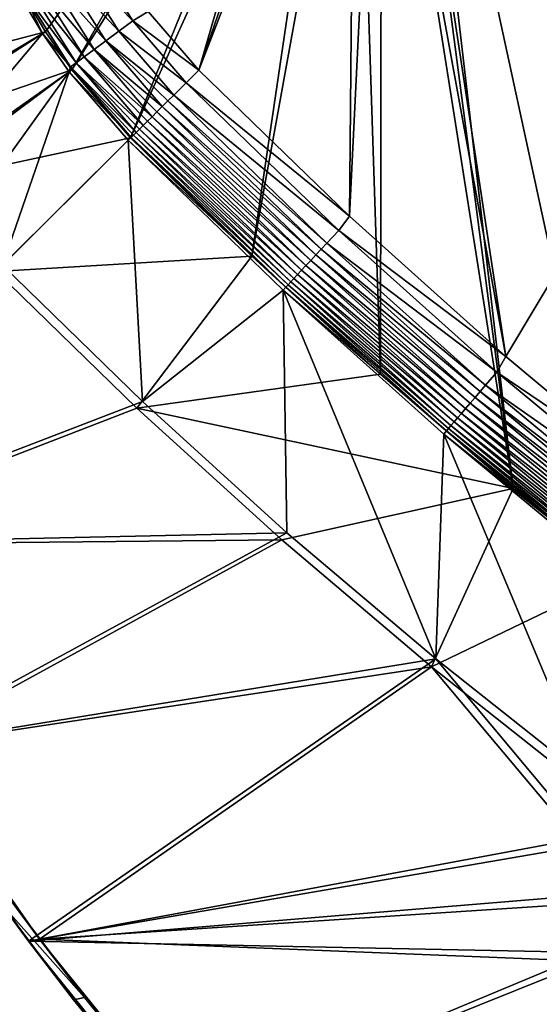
# Model space of a CAD drawing. Header units: metres. Extents: x -1651 to 0, y -1070 to 0.
# Tile 17 of 113: x -1450 to -1295, y -682 to -387. Entities that reach past the tile are written whole.
import ezdxf

# ---------------------------------------------------------------- set-up
doc = ezdxf.new("R2010")
doc.units = ezdxf.units.M

msp = doc.modelspace()

# ---------------------------------------------------------------- linework, layer by layer
at = {"layer": 'None'}
for points in [[(-1072.084839, -108.994781, -406), (-1270.322021, -553.53772, -406), (-1332.880127, -264.695038, -406)], [(-1093.557251, -135.405212, -403), (-1337.562988, -270.158661, -403), (-1304.547363, -487.969818, -403)], [(-1304.547363, -487.969818, -403), (-1263.507813, -522.243103, -403), (-1093.557251, -135.405212, -403)], [(-1302.379272, -527.437622, -406), (-1336.091064, -271.071716, -406), (-1332.880127, -264.695038, -406)], [(-1332.880127, -264.695038, -406), (-1270.322021, -553.53772, -406), (-1302.379272, -527.437622, -406)], [(-1337.562988, -270.158661, -403), (-1342.995117, -277.004944, -403), (-1304.547363, -487.969818, -403)], [(-1341.770264, -278.229675, -406), (-1336.091064, -271.071716, -406), (-1302.379272, -527.437622, -406)], [(-1304.547363, -487.969818, -403), (-1342.995117, -277.004944, -403), (-1351.267212, -446.067352, -403)], [(-1342.995117, -277.004944, -403), (-1349.841309, -282.437042, -403), (-1351.267212, -446.067352, -403)], [(-1348.928345, -283.908905, -406), (-1341.770264, -278.229675, -406), (-1341.980347, -493.312286, -406)], [(-1341.980347, -493.312286, -406), (-1341.770264, -278.229675, -406), (-1302.379272, -527.437622, -406)], [(-1351.267212, -446.067352, -403), (-1349.841309, -282.437042, -403), (-1396.356323, -402.414917, -403)], [(-1349.841309, -282.437042, -403), (-1355.942505, -285.50943, -403), (-1396.356323, -402.414917, -403)], [(-1396.356323, -402.414917, -403), (-1355.942505, -285.50943, -403), (-1363.050415, -287.553131, -403)], [(-1355.304932, -287.119873, -406), (-1348.928345, -283.908905, -406), (-1380.497314, -457.967896, -406)], [(-1380.497314, -457.967896, -406), (-1348.928345, -283.908905, -406), (-1341.980347, -493.312286, -406)], [(-1362.735352, -289.256256, -406), (-1355.304932, -287.119873, -406), (-1416.698853, -422.640991, -406)], [(-1416.698853, -422.640991, -406), (-1355.304932, -287.119873, -406), (-1380.497314, -457.967896, -406)], [(-1411.469116, -384.872192, -403), (-1396.356323, -402.414917, -403), (-1363.050415, -287.553131, -403)], [(-1442.158813, -390.881775, -406), (-1449.27063, -378.807037, -406), (-1370, -289.922791, -406)], [(-1442.158813, -390.881775, -406), (-1370, -289.922791, -406), (-1434.294434, -402.250427, -406)], [(-1370, -289.922791, -406), (-1362.735352, -289.256256, -406), (-1434.294434, -402.250427, -406)], [(-1434.294434, -402.250427, -406), (-1362.735352, -289.256256, -406), (-1416.698853, -422.640991, -406)], [(-1429.110229, -366.979279, -402.52005), (-1433.676392, -369.418945, -401.100159), (-1416.030762, -387.646759, -402.52005)], [(-1416.030762, -387.646759, -402.52005), (-1411.469116, -384.872192, -403), (-1429.110229, -366.979279, -402.52005)], [(-1437.940308, -371.697083, -398.780426), (-1420.192993, -390.724762, -401.100159), (-1433.676392, -369.418945, -401.100159)], [(-1433.676392, -369.418945, -401.100159), (-1420.192993, -390.724762, -401.100159), (-1416.030762, -387.646759, -402.52005)], [(-1427.569824, -396.180054, -395.641296), (-1441.769287, -373.742828, -395.641296), (-1445.043945, -375.492462, -391.779236)], [(-1424.07959, -393.59903, -398.780426), (-1437.940308, -371.697083, -398.780426), (-1441.769287, -373.742828, -395.641296)], [(-1427.569824, -396.180054, -395.641296), (-1424.07959, -393.59903, -398.780426), (-1441.769287, -373.742828, -395.641296)], [(-1437.940308, -371.697083, -398.780426), (-1424.07959, -393.59903, -398.780426), (-1420.192993, -390.724762, -401.100159)], [(-1430.554688, -398.387482, -391.779236), (-1445.043945, -375.492462, -391.779236), (-1447.663452, -376.892029, -387.314758)], [(-1445.043945, -375.492462, -391.779236), (-1430.554688, -398.387482, -391.779236), (-1427.569824, -396.180054, -395.641296)], [(-1499.094727, -405.740662, -3), (-1508.588013, -386.169952, -3), (-1449.27063, -378.807037, -406)], [(-1499.094727, -405.740662, -3), (-1449.27063, -378.807037, -406), (-1442.158813, -390.881775, -406)], [(-1450.169312, -379.292847, -377.175201), (-1488.530396, -418.646973), (-1443.019531, -391.432159, -377.175201)], [(-1443.019531, -391.432159, -377.175201), (-1449.539063, -377.894165, -382.385681), (-1450.169312, -379.292847, -377.175201)], [(-1432.942505, -400.153259, -387.314758), (-1447.663452, -376.892029, -387.314758), (-1449.539063, -377.894165, -382.385681)], [(-1434.652222, -401.417603, -382.385681), (-1449.539063, -377.894165, -382.385681), (-1443.019531, -391.432159, -377.175201)], [(-1449.539063, -377.894165, -382.385681), (-1434.652222, -401.417603, -382.385681), (-1432.942505, -400.153259, -387.314758)], [(-1432.942505, -400.153259, -387.314758), (-1430.554688, -398.387482, -391.779236), (-1447.663452, -376.892029, -387.314758)], [(-1416.030762, -387.646759, -402.52005), (-1396.356323, -402.414917, -403), (-1411.469116, -384.872192, -403)], [(-1420.192993, -390.724762, -401.100159), (-1400.135742, -406.172729, -402.522797), (-1416.030762, -387.646759, -402.52005)], [(-1400.135742, -406.172729, -402.522797), (-1396.356323, -402.414917, -403), (-1416.030762, -387.646759, -402.52005)], [(-1489.873779, -421.396545, -3), (-1499.094727, -405.740662, -3), (-1442.158813, -390.881775, -406)], [(-1489.873779, -421.396545, -3), (-1442.158813, -390.881775, -406), (-1434.294434, -402.250427, -406)], [(-1488.530396, -418.646973), (-1478.398193, -433.484344), (-1443.019531, -391.432159, -377.175201)], [(-1443.019531, -391.432159, -377.175201), (-1478.398193, -433.484344), (-1435.113037, -402.861664, -377.175201)], [(-1435.113037, -402.861664, -377.175201), (-1434.652222, -401.417603, -382.385681), (-1443.019531, -391.432159, -377.175201)], [(-1424.07959, -393.59903, -398.780426), (-1403.806274, -409.822235, -401.100342), (-1420.192993, -390.724762, -401.100159)], [(-1403.806274, -409.822235, -401.100342), (-1400.135742, -406.172729, -402.522797), (-1420.192993, -390.724762, -401.100159)], [(-1427.569824, -396.180054, -395.641296), (-1407.234985, -413.231323, -398.780975), (-1424.07959, -393.59903, -398.780426)], [(-1407.234985, -413.231323, -398.780975), (-1405.558105, -411.564026, -400.048492), (-1424.07959, -393.59903, -398.780426)], [(-1424.07959, -393.59903, -398.780426), (-1405.558105, -411.564026, -400.048492), (-1403.806274, -409.822235, -401.100342)], [(-1430.554688, -398.387482, -391.779236), (-1410.313354, -416.292023, -395.641296), (-1427.569824, -396.180054, -395.641296)], [(-1410.313354, -416.292023, -395.641296), (-1408.824219, -414.811432, -397.307983), (-1427.569824, -396.180054, -395.641296)], [(-1427.569824, -396.180054, -395.641296), (-1408.824219, -414.811432, -397.307983), (-1407.234985, -413.231323, -398.780975)], [(-1434.652222, -401.417603, -382.385681), (-1415.05249, -421.004028, -387.314301), (-1432.942505, -400.153259, -387.314758)], [(-1432.942505, -400.153259, -387.314758), (-1412.946533, -418.910156, -391.779541), (-1430.554688, -398.387482, -391.779236)], [(-1415.05249, -421.004028, -387.314301), (-1414.069946, -420.027191, -389.614227), (-1432.942505, -400.153259, -387.314758)], [(-1432.942505, -400.153259, -387.314758), (-1414.069946, -420.027191, -389.614227), (-1412.946533, -418.910156, -391.779541)], [(-1412.946533, -418.910156, -391.779541), (-1411.690918, -417.661804, -393.793762), (-1430.554688, -398.387482, -391.779236)], [(-1430.554688, -398.387482, -391.779236), (-1411.690918, -417.661804, -393.793762), (-1410.313354, -416.292023, -395.641296)], [(-1479.67688, -436.136932, -3), (-1489.873779, -421.396545, -3), (-1434.294434, -402.250427, -406)], [(-1479.67688, -436.136932, -3), (-1434.294434, -402.250427, -406), (-1416.698853, -422.640991, -406)], [(-1478.398193, -433.484344), (-1467.205688, -447.539276), (-1435.113037, -402.861664, -377.175201)], [(-1435.113037, -402.861664, -377.175201), (-1467.205688, -447.539276), (-1455.013428, -460.736206)], [(-1455.013428, -460.736206), (-1417.423218, -423.361298, -377.175201), (-1435.113037, -402.861664, -377.175201)], [(-1416.562134, -422.505096, -382.386566), (-1434.652222, -401.417603, -382.385681), (-1435.113037, -402.861664, -377.175201)], [(-1417.423218, -423.361298, -377.175201), (-1416.562134, -422.505096, -382.386566), (-1435.113037, -402.861664, -377.175201)], [(-1416.562134, -422.505096, -382.386566), (-1415.88562, -421.832397, -384.898315), (-1434.652222, -401.417603, -382.385681)], [(-1415.88562, -421.832397, -384.898315), (-1415.05249, -421.004028, -387.314301), (-1434.652222, -401.417603, -382.385681)], [(-1351.267212, -446.067352, -403), (-1396.356323, -402.414917, -403), (-1400.135742, -406.172729, -402.522797)], [(-1354.52832, -450.309021, -402.52005), (-1400.135742, -406.172729, -402.522797), (-1403.806274, -409.822235, -401.100342)], [(-1351.267212, -446.067352, -403), (-1400.135742, -406.172729, -402.522797), (-1354.52832, -450.309021, -402.52005)], [(-1359.73999, -455.905121, -400.048401), (-1405.558105, -411.564026, -400.048492), (-1407.234985, -413.231323, -398.780975)], [(-1358.056519, -454.097565, -401.100159), (-1403.806274, -409.822235, -401.100342), (-1405.558105, -411.564026, -400.048492)], [(-1358.056519, -454.097565, -401.100159), (-1405.558105, -411.564026, -400.048492), (-1359.73999, -455.905121, -400.048401)], [(-1354.52832, -450.309021, -402.52005), (-1403.806274, -409.822235, -401.100342), (-1358.056519, -454.097565, -401.100159)], [(-1362.878662, -459.275269, -397.307617), (-1408.824219, -414.811432, -397.307983), (-1410.313354, -416.292023, -395.641296)], [(-1361.351318, -457.635315, -398.780426), (-1407.234985, -413.231323, -398.780975), (-1408.824219, -414.811432, -397.307983)], [(-1361.351318, -457.635315, -398.780426), (-1408.824219, -414.811432, -397.307983), (-1362.878662, -459.275269, -397.307617)], [(-1359.73999, -455.905121, -400.048401), (-1407.234985, -413.231323, -398.780975), (-1361.351318, -457.635315, -398.780426)], [(-1411.690918, -417.661804, -393.793762), (-1412.946533, -418.910156, -391.779541), (-1365.633789, -462.233612, -393.793457)], [(-1364.309937, -460.812164, -395.641296), (-1410.313354, -416.292023, -395.641296), (-1411.690918, -417.661804, -393.793762)], [(-1365.633789, -462.233612, -393.793457), (-1364.309937, -460.812164, -395.641296), (-1411.690918, -417.661804, -393.793762)], [(-1364.309937, -460.812164, -395.641296), (-1362.878662, -459.275269, -397.307617), (-1410.313354, -416.292023, -395.641296)], [(-1367.920288, -464.688782, -389.61441), (-1414.069946, -420.027191, -389.614227), (-1415.05249, -421.004028, -387.314301)], [(-1412.946533, -418.910156, -391.779541), (-1414.069946, -420.027191, -389.614227), (-1366.840332, -463.529144, -391.779236)], [(-1414.069946, -420.027191, -389.614227), (-1367.920288, -464.688782, -389.61441), (-1366.840332, -463.529144, -391.779236)], [(-1412.946533, -418.910156, -391.779541), (-1366.840332, -463.529144, -391.779236), (-1365.633789, -462.233612, -393.793457)], [(-1456.862793, -462.574921, -3), (-1479.67688, -436.136932, -3), (-1416.698853, -422.640991, -406)], [(-1416.698853, -422.640991, -406), (-1380.497314, -457.967896, -406), (-1456.862793, -462.574921, -3)], [(-1455.013428, -460.736206), (-1413.174072, -501.41983), (-1417.423218, -423.361298, -377.175201)], [(-1370.313721, -467.258759, -382.385681), (-1416.562134, -422.505096, -382.386566), (-1417.423218, -423.361298, -377.175201)], [(-1371.116333, -468.177948, -377.175201), (-1370.313721, -467.258759, -382.385681), (-1417.423218, -423.361298, -377.175201)], [(-1413.174072, -501.41983), (-1371.116333, -468.177948, -377.175201), (-1417.423218, -423.361298, -377.175201)], [(-1369.664063, -466.561218, -384.897552), (-1415.88562, -421.832397, -384.898315), (-1416.562134, -422.505096, -382.386566)], [(-1370.313721, -467.258759, -382.385681), (-1369.664063, -466.561218, -384.897552), (-1416.562134, -422.505096, -382.386566)], [(-1368.86438, -465.702545, -387.314758), (-1415.05249, -421.004028, -387.314301), (-1415.88562, -421.832397, -384.898315)], [(-1369.664063, -466.561218, -384.897552), (-1368.86438, -465.702545, -387.314758), (-1415.88562, -421.832397, -384.898315)], [(-1368.86438, -465.702545, -387.314758), (-1367.920288, -464.688782, -389.61441), (-1415.05249, -421.004028, -387.314301)], [(-1304.547363, -487.969818, -403), (-1351.267212, -446.067352, -403), (-1354.52832, -450.309021, -402.52005)], [(-1307.231567, -492.685425, -402.52005), (-1354.52832, -450.309021, -402.52005), (-1358.056519, -454.097565, -401.100159)], [(-1304.547363, -487.969818, -403), (-1354.52832, -450.309021, -402.52005), (-1307.231567, -492.685425, -402.52005)], [(-1312.224243, -498.477722, -400.048401), (-1359.73999, -455.905121, -400.048401), (-1361.351318, -457.635315, -398.780426)], [(-1310.611572, -496.606781, -401.100159), (-1358.056519, -454.097565, -401.100159), (-1359.73999, -455.905121, -400.048401)], [(-1310.611572, -496.606781, -401.100159), (-1359.73999, -455.905121, -400.048401), (-1312.224243, -498.477722, -400.048401)], [(-1307.231567, -492.685425, -402.52005), (-1358.056519, -454.097565, -401.100159), (-1310.611572, -496.606781, -401.100159)], [(-1380.497314, -457.967896, -406), (-1414.848755, -503.424744, -3), (-1456.862793, -462.574921, -3)], [(-1380.497314, -457.967896, -406), (-1341.980347, -493.312286, -406), (-1414.848755, -503.424744, -3)], [(-1313.767944, -500.268555, -398.780426), (-1361.351318, -457.635315, -398.780426), (-1362.878662, -459.275269, -397.307617)], [(-1312.224243, -498.477722, -400.048401), (-1361.351318, -457.635315, -398.780426), (-1313.767944, -500.268555, -398.780426)], [(-1455.013428, -460.736206), (-1524.0448, -544.150879), (-1413.174072, -501.41983)], [(-1316.602295, -503.556763, -395.641296), (-1364.309937, -460.812164, -395.641296), (-1365.633789, -462.233612, -393.793457)], [(-1315.231079, -501.966003, -397.307617), (-1362.878662, -459.275269, -397.307617), (-1364.309937, -460.812164, -395.641296)], [(-1316.602295, -503.556763, -395.641296), (-1315.231079, -501.966003, -397.307617), (-1364.309937, -460.812164, -395.641296)], [(-1313.767944, -500.268555, -398.780426), (-1362.878662, -459.275269, -397.307617), (-1315.231079, -501.966003, -397.307617)], [(-1520.542236, -544.282043, -3), (-1456.862793, -462.574921, -3), (-1414.848755, -503.424744, -3)], [(-1320.060913, -507.569305, -389.61441), (-1367.920288, -464.688782, -389.61441), (-1368.86438, -465.702545, -387.314758)], [(-1366.840332, -463.529144, -391.779236), (-1367.920288, -464.688782, -389.61441), (-1319.026245, -506.369019, -391.779236)], [(-1367.920288, -464.688782, -389.61441), (-1320.060913, -507.569305, -389.61441), (-1319.026245, -506.369019, -391.779236)], [(-1365.633789, -462.233612, -393.793457), (-1366.840332, -463.529144, -391.779236), (-1317.870483, -505.028046, -393.793457)], [(-1366.840332, -463.529144, -391.779236), (-1319.026245, -506.369019, -391.779236), (-1317.870483, -505.028046, -393.793457)], [(-1317.870483, -505.028046, -393.793457), (-1316.602295, -503.556763, -395.641296), (-1365.633789, -462.233612, -393.793457)], [(-1322.35376, -510.22937, -382.385681), (-1370.313721, -467.258759, -382.385681), (-1371.116333, -468.177948, -377.175201)], [(-1321.731445, -509.507385, -384.897552), (-1369.664063, -466.561218, -384.897552), (-1370.313721, -467.258759, -382.385681)], [(-1322.35376, -510.22937, -382.385681), (-1321.731445, -509.507385, -384.897552), (-1370.313721, -467.258759, -382.385681)], [(-1320.965332, -508.618591, -387.314758), (-1368.86438, -465.702545, -387.314758), (-1369.664063, -466.561218, -384.897552)], [(-1321.731445, -509.507385, -384.897552), (-1320.965332, -508.618591, -387.314758), (-1369.664063, -466.561218, -384.897552)], [(-1320.965332, -508.618591, -387.314758), (-1320.060913, -507.569305, -389.61441), (-1368.86438, -465.702545, -387.314758)], [(-1413.174072, -501.41983), (-1369.98584, -540.668518), (-1371.116333, -468.177948, -377.175201)], [(-1323.121094, -511.181549, -377.175201), (-1322.35376, -510.22937, -382.385681), (-1371.116333, -468.177948, -377.175201)], [(-1369.98584, -540.668518), (-1325.497803, -578.437561), (-1371.116333, -468.177948, -377.175201)], [(-1371.116333, -468.177948, -377.175201), (-1325.497803, -578.437561), (-1323.121094, -511.181549, -377.175201)], [(-1263.507813, -522.243103, -403), (-1304.547363, -487.969818, -403), (-1307.231567, -492.685425, -402.52005)], [(-1341.980347, -493.312286, -406), (-1302.379272, -527.437622, -406), (-1414.848755, -503.424744, -3)], [(-1258.328003, -533.22821, -402.52005), (-1307.231567, -492.685425, -402.52005), (-1310.611572, -496.606781, -401.100159)], [(-1263.507813, -522.243103, -403), (-1307.231567, -492.685425, -402.52005), (-1258.328003, -533.22821, -402.52005)], [(-1261.55481, -537.276611, -401.100159), (-1310.611572, -496.606781, -401.100159), (-1312.224243, -498.477722, -400.048401)], [(-1258.328003, -533.22821, -402.52005), (-1310.611572, -496.606781, -401.100159), (-1261.55481, -537.276611, -401.100159)], [(-1264.567993, -541.057068, -398.780426), (-1313.767944, -500.268555, -398.780426), (-1315.231079, -501.966003, -397.307617)], [(-1263.09436, -539.208191, -400.048401), (-1312.224243, -498.477722, -400.048401), (-1313.767944, -500.268555, -398.780426)], [(-1263.09436, -539.208191, -400.048401), (-1313.767944, -500.268555, -398.780426), (-1264.567993, -541.057068, -398.780426)], [(-1261.55481, -537.276611, -401.100159), (-1312.224243, -498.477722, -400.048401), (-1263.09436, -539.208191, -400.048401)], [(-1524.0448, -544.150879), (-1369.98584, -540.668518), (-1413.174072, -501.41983)], [(-1265.964722, -542.809509, -397.307617), (-1315.231079, -501.966003, -397.307617), (-1316.602295, -503.556763, -395.641296)], [(-1264.567993, -541.057068, -398.780426), (-1315.231079, -501.966003, -397.307617), (-1265.964722, -542.809509, -397.307617)], [(-1371.476929, -542.829834, -3), (-1520.542236, -544.282043, -3), (-1414.848755, -503.424744, -3)], [(-1414.848755, -503.424744, -3), (-1302.379272, -527.437622, -406), (-1371.476929, -542.829834, -3)], [(-1317.870483, -505.028046, -393.793457), (-1319.026245, -506.369019, -391.779236), (-1268.484497, -545.970764, -393.793457)], [(-1267.273804, -544.451782, -395.641296), (-1316.602295, -503.556763, -395.641296), (-1317.870483, -505.028046, -393.793457)], [(-1268.484497, -545.970764, -393.793457), (-1267.273804, -544.451782, -395.641296), (-1317.870483, -505.028046, -393.793457)], [(-1267.273804, -544.451782, -395.641296), (-1265.964722, -542.809509, -397.307617), (-1316.602295, -503.556763, -395.641296)], [(-1271.439087, -549.677673, -387.314758), (-1320.965332, -508.618591, -387.314758), (-1321.731445, -509.507385, -384.897552)], [(-1270.575562, -548.59436, -389.61441), (-1320.060913, -507.569305, -389.61441), (-1320.965332, -508.618591, -387.314758)], [(-1271.439087, -549.677673, -387.314758), (-1270.575562, -548.59436, -389.61441), (-1320.965332, -508.618591, -387.314758)], [(-1319.026245, -506.369019, -391.779236), (-1320.060913, -507.569305, -389.61441), (-1269.587891, -547.355164, -391.779236)], [(-1320.060913, -507.569305, -389.61441), (-1270.575562, -548.59436, -389.61441), (-1269.587891, -547.355164, -391.779236)], [(-1319.026245, -506.369019, -391.779236), (-1269.587891, -547.355164, -391.779236), (-1268.484497, -545.970764, -393.793457)], [(-1325.497803, -578.437561), (-1279.76062, -614.683899), (-1323.121094, -511.181549, -377.175201)], [(-1272.764526, -551.340637, -382.385681), (-1322.35376, -510.22937, -382.385681), (-1323.121094, -511.181549, -377.175201)], [(-1273.508301, -552.308533, -377.175201), (-1272.764526, -551.340637, -382.385681), (-1323.121094, -511.181549, -377.175201)], [(-1323.121094, -511.181549, -377.175201), (-1279.76062, -614.683899), (-1273.508301, -552.308533, -377.175201)], [(-1272.17041, -550.595215, -384.897552), (-1321.731445, -509.507385, -384.897552), (-1322.35376, -510.22937, -382.385681)], [(-1272.764526, -551.340637, -382.385681), (-1272.17041, -550.595215, -384.897552), (-1322.35376, -510.22937, -382.385681)], [(-1272.17041, -550.595215, -384.897552), (-1271.439087, -549.677673, -387.314758), (-1321.731445, -509.507385, -384.897552)], [(-1302.379272, -527.437622, -406), (-1326.796631, -580.744995, -3), (-1371.476929, -542.829834, -3)], [(-1302.379272, -527.437622, -406), (-1270.322021, -553.53772, -406), (-1326.796631, -580.744995, -3)], [(-1524.0448, -544.150879), (-1487.702393, -604.804688), (-1369.98584, -540.668518)], [(-1487.702393, -604.804688), (-1325.497803, -578.437561), (-1369.98584, -540.668518)], [(-1484.270264, -604.583252, -3), (-1520.542236, -544.282043, -3), (-1371.476929, -542.829834, -3)], [(-1326.796631, -580.744995, -3), (-1484.270264, -604.583252, -3), (-1371.476929, -542.829834, -3)], [(-1270.322021, -553.53772, -406), (-1280.859375, -617.126892, -3), (-1326.796631, -580.744995, -3)], [(-1487.702393, -604.804688), (-1447.240845, -662.79187), (-1325.497803, -578.437561)], [(-1447.240845, -662.79187), (-1280.880615, -631.794739), (-1325.497803, -578.437561)], [(-1325.497803, -578.437561), (-1280.880615, -631.794739), (-1279.76062, -614.683899)], [(-1443.910889, -662.228821, -3), (-1484.270264, -604.583252, -3), (-1326.796631, -580.744995, -3)], [(-1281.825195, -634.340576, -3), (-1443.910889, -662.228821, -3), (-1326.796631, -580.744995, -3)], [(-1326.796631, -580.744995, -3), (-1280.859375, -617.126892, -3), (-1281.825195, -634.340576, -3)], [(-1487.702393, -604.804688), (-1476.730835, -621.395386, -45), (-1447.240845, -662.79187)], [(-1484.270264, -604.583252, -3), (-1443.910889, -662.228821, -3), (-1473.324341, -621.07666, -45)], [(-1473.324341, -621.07666, -45), (-1443.910889, -662.228821, -3), (-1452.430664, -650.748108, -45)], [(-1476.730835, -621.395386, -45), (-1455.783813, -651.242798, -45), (-1447.240845, -662.79187)], [(-1447.240845, -662.79187), (-1280.718018, -649.04126), (-1280.880615, -631.794739)], [(-1443.910889, -662.228821, -3), (-1281.825195, -634.340576, -3), (-1281.508911, -651.57843, -3)], [(-1279.26355, -666.227112), (-1280.718018, -649.04126), (-1447.240845, -662.79187)], [(-1430.490479, -679.654297, -45), (-1455.783813, -651.242798, -45), (-1452.430664, -650.748108, -45)], [(-1447.240845, -662.79187), (-1455.783813, -651.242798, -45), (-1433.782227, -680.321533, -45)], [(-1433.782227, -680.321533, -45), (-1455.783813, -651.242798, -45), (-1430.490479, -679.654297, -45)], [(-1443.910889, -662.228821, -3), (-1430.490479, -679.654297, -45), (-1452.430664, -650.748108, -45)], [(-1279.913086, -668.745239, -3), (-1443.910889, -662.228821, -3), (-1281.508911, -651.57843, -3)], [(-1399.657715, -716.942078, -3), (-1443.910889, -662.228821, -3), (-1279.913086, -668.745239, -3)], [(-1443.910889, -662.228821, -3), (-1399.657715, -716.942078, -3), (-1430.490479, -679.654297, -45)], [(-1402.855103, -717.833252), (-1279.26355, -666.227112), (-1447.240845, -662.79187)], [(-1447.240845, -662.79187), (-1433.782227, -680.321533, -45), (-1402.855103, -717.833252)], [(-1276.525391, -683.255615), (-1279.26355, -666.227112), (-1402.855103, -717.833252)], [(-1277.047485, -685.746216, -3), (-1399.657715, -716.942078, -3), (-1279.913086, -668.745239, -3)], [(-1407.53186, -707.758484, -45), (-1433.782227, -680.321533, -45), (-1430.490479, -679.654297, -45)], [(-1399.657715, -716.942078, -3), (-1407.53186, -707.758484, -45), (-1430.490479, -679.654297, -45)], [(-1433.782227, -680.321533, -45), (-1410.75415, -708.59436, -45), (-1402.855103, -717.833252)], [(-1410.75415, -708.59436, -45), (-1433.782227, -680.321533, -45), (-1407.53186, -707.758484, -45)]]:
    msp.add_3dface(points, dxfattribs=at)
at = {"layer": 'None01'}
for points in [[(-1420.450195, -116.977798, -410), (-953.507996, -712.491272, -410), (-1404.711548, -104.637085, -410)], [(-953.507996, -712.491272, -430), (-1420.450195, -116.977798, -430), (-1404.711548, -104.637085, -430)], [(-1404.711548, -104.637085, -410), (-953.507996, -712.491272, -410), (-937.769287, -700.150574, -410)], [(-937.769287, -700.150574, -410), (-937.769287, -700.150574, -430), (-1404.711548, -104.637085, -410)], [(-937.769287, -700.150574, -430), (-1404.711548, -104.637085, -430), (-1404.711548, -104.637085, -410)], [(-953.507996, -712.491272, -430), (-1404.711548, -104.637085, -430), (-937.769287, -700.150574, -430)], [(-953.507996, -712.491272, -410), (-1420.450195, -116.977798, -410), (-953.507996, -712.491272, -430)], [(-1420.450195, -116.977798, -410), (-1420.450195, -116.977798, -430), (-953.507996, -712.491272, -430)]]:
    msp.add_3dface(points, dxfattribs=at)

doc.saveas('drawing.dxf')
